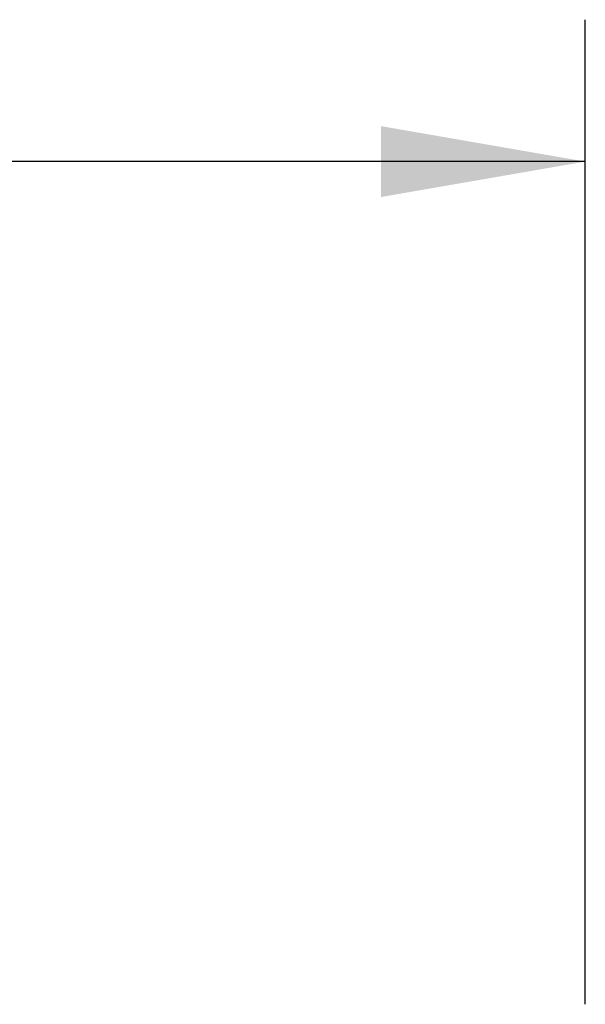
# Model space of a CAD drawing. Header units: inches. Extents: x 0 to 34, y 0 to 22.
# Tile 14 of 16: x 26.426 to 26.924, y 5.693 to 6.561. Entities that reach past the tile are written whole.
import ezdxf

# ---------------------------------------------------------------- set-up
doc = ezdxf.new("R2010")
doc.units = ezdxf.units.IN
doc.header["$LTSCALE"] = 1.87
doc.header["$MEASUREMENT"] = 0
doc.layers.get('0').update_dxf_attribs({"linetype": 'CONTINUOUS'})
doc.layers.add('DIMENSIONS', color=7, linetype='CONTINUOUS')
doc.styles.get("Standard").update_dxf_attribs({"font": 'txt', "width": 0.8})
doc.dimstyles.new('DIMSTYLE_2', dxfattribs={"dimtxt": 0.125, "dimasz": 0.18, "dimexe": 0.18, "dimexo": 0.0625, "dimgap": 0.09, "dimtad": 0, "dimtih": 1, "dimtoh": 1, "dimdec": 3, "dimlfac": 1.333333, "dimzin": 4, "dimdsep": 46, "dimtxsty": 'STANDARD', "dimblk": '_FILLED', "dimblk1": '_FILLED', "dimblk2": '_FILLED', "dimcen": 0.09, "dimadec": 0, "dimazin": 0, "dimtp": 0.01, "dimtm": 0.01, "dimtfac": 1, "dimtdec": 3, "dimtofl": 0, "dimtmove": 0, "dimatfit": 3, "dimldrblk": '_FILLED', "dimfxl": 1, "dimtolj": 1, "dimtzin": 4, "dimarcsym": 0})

# ---------------------------------------------------------------- blocks, each defined once
blk = doc.blocks.new('_FILLED')
at = {"color": 0, "linetype": 'BYBLOCK'}
blk.add_solid([(0, 0), (-1, 0.1736), (-1, -0.1736)], dxfattribs=at)
blk = doc.blocks.new('*D27')
at = {"layer": 'DIMENSIONS', "color": 2, "linetype": 'CONTINUOUS'}
for p, q in [((13.09598, 5.69335), (13.09598, 6.56078)), ((26.92448, 5.69335), (26.92448, 6.56078)), ((13.09598, 6.43578), (19.18523, 6.43578)), ((26.92448, 6.43578), (20.83523, 6.43578))]:
    blk.add_line(p, q, dxfattribs=at)
at = {"layer": 'DIMENSIONS', "color": 2, "linetype": 'CONTINUOUS', "xscale": 0.18, "yscale": 0.18, "zscale": 0.18, "rotation": 180}
blk.add_blockref('_FILLED', (13.09598, 6.43578), dxfattribs=at)
at = {"layer": 'DIMENSIONS', "color": 2, "linetype": 'CONTINUOUS', "xscale": 0.18, "yscale": 0.18, "zscale": 0.18}
blk.add_blockref('_FILLED', (26.92448, 6.43578), dxfattribs=at)
at = {"layer": 'DIMENSIONS', "color": 2, "linetype": 'CONTINUOUS', "width": 0.8}
for s, p in [('[', (19.97273, 6.37328)), (']', (20.67273, 6.37328)), ('18.438', (19.24773, 6.37328)), ('468.33', (20.07273, 6.37328))]:
    blk.add_text(s, height=0.125, dxfattribs=at).set_placement(p)

msp = doc.modelspace()

# ---------------------------------------------------------------- dimensions: what is measured, and where the dimension line sits
at = {"layer": 'DIMENSIONS', "color": 2, "linetype": 'CONTINUOUS'}
dim = msp.add_linear_dim(base=(26.92448, 6.43578), p1=(13.09598, 5.69335), p2=(26.92448, 5.69335), dimstyle='DIMSTYLE_2', dxfattribs=at)
dim.commit()
dim.dimension.update_dxf_attribs({"geometry": '*D27', "text_midpoint": (20.01023, 6.43578), "dimtype": 160})

doc.saveas('drawing.dxf')
